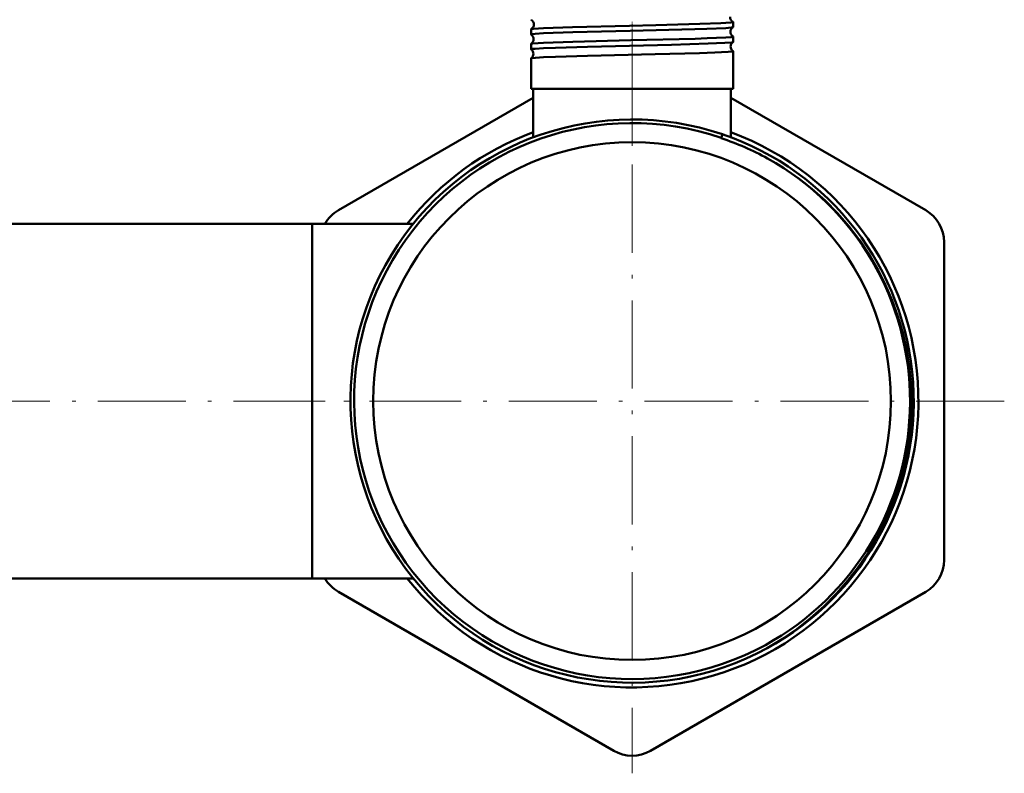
# Model space of a CAD drawing. Extents: x -1438 to 1837, y -1771 to 622.
# Tile 81 of 90: x 1703 to 1837, y -235 to -132. Entities that reach past the tile are written whole.
import ezdxf

# ---------------------------------------------------------------- set-up
doc = ezdxf.new("R2010")
doc.units = 0
doc.linetypes.add('DASHDOT', pattern=[18.5, 12, -3, 0.5, -3])

msp = doc.modelspace()

# ---------------------------------------------------------------- linework, layer by layer
at = {"color": 7, "linetype": 'DASHDOT', "lineweight": 18, "ltscale": 0.046515}
msp.add_line((1785.98, -134), (1785.98, -132.14), dxfattribs=at)
at = {"color": 7, "lineweight": 50}
for p, q in [((1799.74, -133), (1799.74, -132.31)), ((1772.22, -134.01), (1772.22, -133.3)), ((1772.22, -136.03), (1772.22, -135.28)), ((1799.74, -135.02), (1799.74, -134.29)), ((1799.74, -141.38), (1799.74, -136.27)), ((1772.22, -141.38), (1772.22, -137.26)), ((1773.9, -141.38), (1772.22, -141.38)), ((1772.53, -148.01), (1772.53, -141.38)), ((1799.74, -141.38), (1773.9, -141.38)), ((1799.43, -148.01), (1799.43, -141.38)), ((1745.98, -157.95), (1772.53, -142.62)), ((1799.43, -142.62), (1825.98, -157.95)), ((1798.1, -148.13), (1798.12, -148.07)), ((1798.28, -147.6), (1798.12, -148.07)), ((1742.43, -159.78), (1697.43, -159.78)), ((1742.43, -159.78), (1742.43, -168.67)), ((1742.43, -159.78), (1742.43, -183.93)), ((1756.18, -159.78), (1742.43, -159.78)), ((1756.18, -159.78), (1742.43, -159.78)), ((1828.48, -162.28), (1828.48, -205.58)), ((1742.43, -168.67), (1742.43, -208.08)), ((1742.43, -183.93), (1742.43, -208.08)), ((1742.43, -208.08), (1697.43, -208.08)), ((1756.18, -208.08), (1742.43, -208.08)), ((1783.48, -231.56), (1745.98, -209.91)), ((1825.98, -209.91), (1788.48, -231.56))]:
    msp.add_line(p, q, dxfattribs=at)
at = {"color": 7, "linetype": 'DASHDOT', "lineweight": 18}
for p, q in [((1785.98, -133.23), (1785.98, -234.63)), ((1762.2, -183.93), (1689.86, -183.93)), ((1836.68, -183.93), (1735.28, -183.93))]:
    msp.add_line(p, q, dxfattribs=at)
at = {"color": 7, "linetype": 'DASHDOT', "lineweight": 18, "ltscale": 0.047738}
msp.add_line((1785.98, -136.03), (1785.98, -134.12), dxfattribs=at)
at = {"color": 7, "linetype": 'DASHDOT', "lineweight": 18, "ltscale": 0.352491}
msp.add_line((1785.98, -149.18), (1785.98, -135.08), dxfattribs=at)
at = {"color": 7, "lineweight": 50}
for points in [[(1773.9, -133.14), (1777.85, -133), (1785.61, -132.81), (1789.23, -132.73), (1795.21, -132.57), (1798.09, -132.46), (1799.45, -132.37), (1799.7, -132.33), (1799.73, -132.32), (1799.74, -132.31), (1799.74, -132.31)], [(1772.22, -134.01), (1772.22, -134), (1772.22, -134), (1772.23, -134), (1772.24, -133.99), (1772.42, -133.95), (1772.76, -133.92), (1773.9, -133.84)], [(1772.23, -133.29), (1772.29, -133.27), (1772.57, -133.23), (1773.9, -133.14)], [(1773.9, -133.84), (1777.91, -133.7), (1785.74, -133.51), (1794.51, -133.29), (1796.17, -133.23), (1798.74, -133.12), (1799.47, -133.06), (1799.68, -133.03), (1799.73, -133.01)], [(1772.23, -135.27), (1772.27, -135.25), (1772.48, -135.22), (1773.9, -135.12)], [(1773.9, -135.12), (1777.9, -134.98), (1785.8, -134.79), (1794.56, -134.57), (1796.23, -134.52), (1798.76, -134.41), (1799.48, -134.35), (1799.71, -134.31), (1799.73, -134.3), (1799.73, -134.3), (1799.74, -134.29), (1799.74, -134.29)], [(1773.9, -135.87), (1775.56, -135.8), (1779.89, -135.67), (1791.34, -135.39), (1796.34, -135.25), (1798.63, -135.15), (1799.56, -135.07), (1799.7, -135.04), (1799.73, -135.03)], [(1772.22, -136.03), (1772.22, -136.03), (1772.22, -136.02), (1772.23, -136.02), (1772.24, -136.01), (1772.42, -135.97), (1772.76, -135.94), (1773.9, -135.87)], [(1773.9, -137.1), (1775.56, -137.03), (1779.89, -136.91), (1789.11, -136.69), (1795.16, -136.53), (1797.23, -136.46), (1799.08, -136.36), (1799.66, -136.3), (1799.71, -136.29), (1799.73, -136.28), (1799.74, -136.27), (1799.74, -136.27), (1799.74, -136.27)], [(1772.23, -137.24), (1772.24, -137.24), (1772.27, -137.23), (1772.82, -137.16), (1773.9, -137.1)], [(1804.36, -217.58), (1806.43, -216.35), (1808.41, -214.99), (1810.3, -213.5), (1812.1, -211.91), (1813.79, -210.2), (1815.37, -208.39), (1816.83, -206.49), (1818.17, -204.5), (1819.32, -202.54), (1820.36, -200.52), (1821.27, -198.44), (1822.06, -196.31), (1822.61, -194.54), (1823.07, -192.75), (1823.44, -190.94), (1823.68, -189.44), (1823.9, -187.45), (1824.02, -185.46), (1824.04, -183.47), (1823.95, -181.44), (1823.72, -179.15), (1823.35, -176.88), (1822.84, -174.63), (1822.19, -172.42), (1821.42, -170.25), (1820.51, -168.13), (1819.48, -166.08), (1818.28, -164.01), (1816.96, -162.03), (1815.51, -160.13), (1813.94, -158.32), (1812.26, -156.62), (1810.48, -155.03), (1808.61, -153.55), (1806.64, -152.19), (1805.55, -151.51), (1804.43, -150.87)]]:
    msp.add_lwpolyline(points, dxfattribs=at)
msp.add_circle((1785.98, -183.93), 35.26, dxfattribs=at)
for centre, radius, start, end in [((1772.24, -131.98), 0.0192, 194.8125, 251.7203), ((1771.87, -132.64), 0.736, 0.8882, 60.6145), ((1771.87, -132.64), 0.736, 299.3516, 1.2089), ((1800.07, -131.64), 0.736, 178.0437, 242.0634), ((1799.72, -132.31), 0.0202, 16.6342, 73.9397), ((1772.24, -133.3), 0.0186, 108.1404, 164.9916), ((1772.24, -134), 0.0165, 191.9035, 247.4548), ((1771.83, -134.64), 0.737, 0.9273, 57.6413), ((1800.1, -133.64), 0.737, 120.8491, 178.3603), ((1800.11, -133.64), 0.737, 178.0896, 239.1594), ((1799.72, -132.99), 0.0177, 290.3516, 346.673), ((1772.23, -135.28), 0.0158, 112.5136, 168.073), ((1771.83, -134.64), 0.738, 302.3238, 1.1689), ((1800.14, -135.64), 0.738, 123.884, 178.3248), ((1799.72, -134.29), 0.0171, 13.4077, 69.6971), ((1799.72, -135.01), 0.0154, 294.8823, 349.4667), ((1772.23, -136.03), 0.0145, 189.3133, 242.8736), ((1771.8, -136.64), 0.738, 0.9482, 54.5414), ((1771.8, -136.64), 0.738, 305.4326, 1.1357), ((1800.14, -135.64), 0.738, 178.1124, 236.129), ((1799.72, -136.27), 0.0148, 10.6799, 65.3769), ((1772.23, -137.26), 0.0138, 117.0359, 170.5143), ((1785.98, -183.93), 38.36, 71.2996, 296.3152), ((1785.98, -183.93), 37.86, 71.2932, 298.6479), ((1785.98, -183.93), 39, 110.1743, 141.7406), ((1785.98, -183.93), 39, 218.2606, 69.8263), ((1786.12, -184.41), 38.21, 61.3733, 71.7284), ((1785.98, -183.93), 38.36, 296.3153, 71.3089), ((1785.98, -183.93), 37.86, 298.6479, 60.8335), ((1748.48, -162.28), 5, 120, 150.0097), ((1823.48, -162.28), 5, 0, 60), ((1823.48, -205.58), 5, 300, 0), ((1748.48, -205.58), 5, 209.9929, 240), ((1785.65, -183.97), 38.47, 296.7825, 299.108), ((1785.98, -227.23), 5, 240, 300)]:
    msp.add_arc(centre, radius, start, end, dxfattribs=at)

doc.saveas('drawing.dxf')
